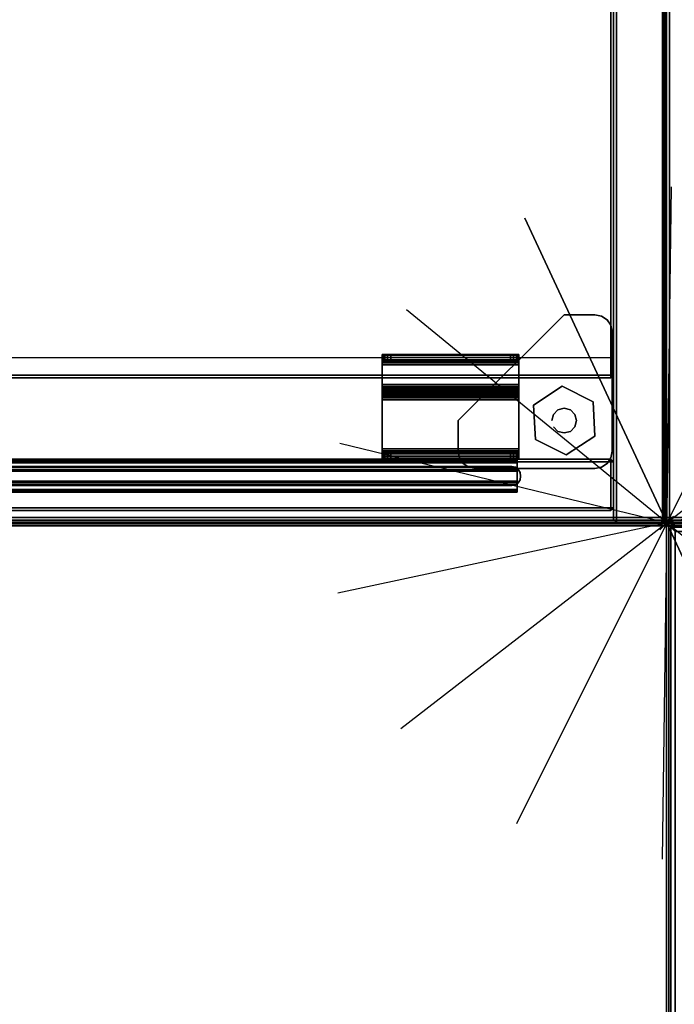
# Model space of a CAD drawing. Header units: inches. Extents: x -28 to 347, y 450 to 546.
# Tile 12 of 30: x 265 to 275, y 515 to 529. Entities that reach past the tile are written whole.
import ezdxf
from ezdxf.enums import TextEntityAlignment as Align

# ---------------------------------------------------------------- set-up
doc = ezdxf.new("R2010")
doc.units = ezdxf.units.IN
doc.header["$MEASUREMENT"] = 0
doc.header["$PDMODE"] = 3
doc.header["$PDSIZE"] = 0.1
for name, color, linetype in [('A-FURN-3-BE_HOLD-BKCASE-BOTTOM-WOOD-HORIZONTAL', 33, 'Continuous'), ('A-FURN-3-BE_HOLD-BKCASE-BOTTOM-WOOD-TRIM-HORIZONTAL', 37, 'Continuous'), ('A-FURN-3-BE_HOLD-BKCASE-BOTTOM-WOOD-TRIM-VERTICAL', 37, 'Continuous'), ('A-FURN-3-BE_HOLD-BKCASE-SIDE-WOOD-TRIM-HORIZONTAL', 37, 'Continuous'), ('A-FURN-3-BE_HOLD-BKCASE-SIDE-WOOD-TRIM-VERTICAL', 37, 'Continuous'), ('A-FURN-3-BE_HOLD-BKCASE-SIDE-WOOD-VERTICAL', 33, 'Continuous'), ('A-FURN-3-BE_HOLD-CRED-BOTTOM-WOOD-HORIZONTAL', 33, 'Continuous'), ('A-FURN-3-BE_HOLD-CRED-BOTTOM-WOOD-TRIM-HORIZONTAL', 37, 'Continuous'), ('A-FURN-3-BE_HOLD-CRED-BOTTOM-WOOD-TRIM-VERTICAL', 37, 'Continuous'), ('A-FURN-3-BE_HOLD-CRED-DOOR-HARDWARE', 8, 'Continuous'), ('A-FURN-3-BE_HOLD-CRED-DOOR-SLIDE', 253, 'Continuous'), ('A-FURN-3-BE_HOLD-CRED-DOOR-WOOD-TRIM-HORIZONTAL', 37, 'Continuous'), ('A-FURN-3-BE_HOLD-CRED-DOOR-WOOD-TRIM-VERTICAL', 37, 'Continuous'), ('A-FURN-3-BE_HOLD-CRED-DOOR-WOOD-VERTICAL', 33, 'Continuous'), ('A-FURN-3-BE_HOLD-CRED-SHELF-METAL', 253, 'Continuous'), ('A-FURN-3-BE_HOLD-CRED-SIDE-WOOD-TRIM-HORIZONTAL', 37, 'Continuous'), ('A-FURN-3-BE_HOLD-CRED-SIDE-WOOD-TRIM-VERTICAL', 37, 'Continuous'), ('A-FURN-3-BE_HOLD-CRED-SIDE-WOOD-VERTICAL', 33, 'Continuous'), ('A-FURN-3-BE_HOLD-CRED-SUPPORT-GLIDE-METAL', 251, 'Continuous'), ('A-FURN-3-BE_HOLD-CRED-SUPPORT-PLASTIC', 251, 'Continuous'), ('A-FURN-3-BE_HOLD-CRED-TOP-FALSE', 251, 'Continuous'), ('A-FURN-3-BE_HOLD-STOR-TOP-WOOD-HORIZONTAL', 33, 'Continuous'), ('A-FURN-3-BE_HOLD-STOR-TOP-WOOD-TRIM-HORIZONTAL', 37, 'Continuous'), ('A-FURN-3-NODE', 7, 'Continuous'), ('A-FURN-3-WKSF-TRIM', 252, 'Continuous'), ('A-FURN-HAWORTH-ATT', 7, 'Continuous')]:
    doc.layers.add(name, color=color, linetype=linetype)

# ---------------------------------------------------------------- blocks, each defined once
blk = doc.blocks.new('WURV-3672-LJSC-3D-3')
at = {"layer": 'A-FURN-3-NODE'}
blk.add_point((0, 0), dxfattribs=at)
at = {"layer": 'A-FURN-3-WKSF-TRIM'}
for points in [[(0, 0, 28.875), (0, 0, 27.9375), (0, -72, 27.9375), (0, -72, 28.875)], [(36, 0, 28.875), (36, 0, 27.9375), (0, 0, 27.9375), (0, 0, 28.875)]]:
    blk.add_3dface(points, dxfattribs=at)
mesh = blk.add_polymesh((2, 4), dxfattribs=at)
for k, corner in enumerate([(0, 0, 27.9375), (0.03125, -0.03125, 27.875), (0.0625, -0.0625, 27.84375), (0.125, -0.125, 27.8125), (0, -72, 27.9375), (0.03125, -71.96875, 27.875), (0.0625, -71.9375, 27.84375), (0.125, -71.875, 27.8125)]):
    mesh.set_mesh_vertex(divmod(k, 4), corner)
mesh = blk.add_polymesh((2, 4), dxfattribs=at)
for k, corner in enumerate([(0.125, -0.125, 29), (0.0625, -0.0625, 28.96875), (0.03125, -0.03125, 28.9375), (0, 0, 28.875), (0.125, -71.875, 29), (0.0625, -71.9375, 28.96875), (0.03125, -71.96875, 28.9375), (0, -72, 28.875)]):
    mesh.set_mesh_vertex(divmod(k, 4), corner)
mesh = blk.add_polymesh((2, 4), dxfattribs=at)
for k, corner in enumerate([(36, 0, 27.9375), (35.96875, -0.03125, 27.875), (35.9375, -0.0625, 27.84375), (35.875, -0.125, 27.8125), (0, 0, 27.9375), (0.03125, -0.03125, 27.875), (0.0625, -0.0625, 27.84375), (0.125, -0.125, 27.8125)]):
    mesh.set_mesh_vertex(divmod(k, 4), corner)
mesh = blk.add_polymesh((2, 4), dxfattribs=at)
for k, corner in enumerate([(35.875, -0.125, 29), (35.9375, -0.0625, 28.96875), (35.96875, -0.03125, 28.9375), (36, 0, 28.875), (0.125, -0.125, 29), (0.0625, -0.0625, 28.96875), (0.03125, -0.03125, 28.9375), (0, 0, 28.875)]):
    mesh.set_mesh_vertex(divmod(k, 4), corner)
blk = doc.blocks.new('NODE-3')
at = {"layer": 'A-FURN-3-NODE'}
for p, q in [((1.096, 4.802), (-1.096, -4.802)), ((-1.096, 4.802), (1.096, -4.802)), ((3.071, 3.851), (-3.071, -3.851)), ((-3.071, 3.851), (3.071, -3.851)), ((4.438, 2.137), (-4.438, -2.137)), ((-4.438, 2.137), (4.438, -2.137)), ((4.926, 0), (-4.926, 0)), ((-4.926, 0), (4.926, 0))]:
    blk.add_line(p, q, dxfattribs=at)
blk.add_point((0, 0), dxfattribs=at)
at = {"layer": 'A-FURN-HAWORTH-ATT', "flags": 1}
for tag, p in [('HAWMC', (0, 0)), ('HAWPN', (0, -0.167)), ('HAWSN', (0, -0.333))]:
    blk.add_attdef(tag, text='', height=0.1, dxfattribs=at).set_placement(p, align=Align.TOP_CENTER)
blk = doc.blocks.new('BMBL-24A8-JYJYS-1HG-3D-3')
at = {"layer": 'A-FURN-3-BE_HOLD-STOR-TOP-WOOD-HORIZONTAL'}
for points in [[(0.04, -0.118, 22.53), (0.04, -23.562, 22.53), (107.93, -23.562, 22.53), (107.93, -0.118, 22.53)], [(107.93, -0.118, 21.35), (107.93, -23.562, 21.35), (0.04, -23.562, 21.35), (0.04, -0.118, 21.35)]]:
    blk.add_3dface(points, dxfattribs=at)
at = {"layer": 'A-FURN-HAWORTH-ATT', "flags": 1}
for tag, p in [('HAWMC', (0, 0)), ('HAWPN', (0, -0.167)), ('HAWSN', (0, -0.333))]:
    blk.add_attdef(tag, text='', height=0.1, dxfattribs=at).set_placement(p, align=Align.TOP_CENTER)
at = {"layer": 'A-FURN-3-BE_HOLD-STOR-TOP-WOOD-TRIM-HORIZONTAL'}
mesh = blk.add_polymesh((4, 10), dxfattribs=at)
for k, corner in enumerate([(0, -23.562, 22.49), (0, -23.592, 22.484), (0, -23.617, 22.467), (0, -23.634, 22.442), (0, -23.64, 22.412), (0, -23.64, 21.468), (0, -23.634, 21.438), (0, -23.617, 21.413), (0, -23.592, 21.396), (0, -23.562, 21.39), (0.04, -23.562, 22.53), (0.04, -23.607, 22.521), (0.04, -23.645, 22.495), (0.04, -23.671, 22.457), (0.04, -23.68, 22.412), (0.04, -23.68, 21.468), (0.04, -23.671, 21.423), (0.04, -23.645, 21.385), (0.04, -23.607, 21.359), (0.04, -23.562, 21.35), (107.93, -23.562, 22.53), (107.93, -23.607, 22.521), (107.93, -23.645, 22.495), (107.93, -23.671, 22.457), (107.93, -23.68, 22.412), (107.93, -23.68, 21.468), (107.93, -23.671, 21.423), (107.93, -23.645, 21.385), (107.93, -23.607, 21.359), (107.93, -23.562, 21.35), (107.97, -23.562, 22.49), (107.97, -23.592, 22.484), (107.97, -23.617, 22.467), (107.97, -23.634, 22.442), (107.97, -23.64, 22.412), (107.97, -23.64, 21.468), (107.97, -23.634, 21.438), (107.97, -23.617, 21.413), (107.97, -23.592, 21.396), (107.97, -23.562, 21.39)]):
    mesh.set_mesh_vertex(divmod(k, 10), corner)
blk = doc.blocks.new('BB28N-2436-TTPNN-WITH-GLIDES-3D-3')
at = {"layer": 'A-FURN-3-BE_HOLD-BKCASE-BOTTOM-WOOD-HORIZONTAL'}
for points, invisible_edges in [([(0.04, -0.04, 0.59), (35.92, -0.04, 0.59), (35.92, -23.6, 0.59), (0.04, -23.6, 0.59)], 1), ([(35.92, -23.6, 1.34), (35.92, -0.04, 1.34), (0.04, -0.04, 1.34), (0.04, -23.6, 1.34)], 2)]:
    blk.add_3dface(points, dxfattribs=dict(at, invisible_edges=invisible_edges))
at = {"layer": 'A-FURN-3-BE_HOLD-BKCASE-BOTTOM-WOOD-TRIM-HORIZONTAL'}
for points in [[(0.04, -23.64, 0.63), (0.04, -23.6, 0.59), (35.92, -23.6, 0.59), (35.92, -23.64, 0.63)], [(0.04, -23.6, 1.34), (0.04, -23.64, 1.3), (35.92, -23.64, 1.3), (35.92, -23.6, 1.34)], [(35.92, -23.64, 0.63), (35.92, -23.64, 1.3), (0.04, -23.64, 1.3), (0.04, -23.64, 0.63)]]:
    blk.add_3dface(points, dxfattribs=at)
at = {"layer": 'A-FURN-3-BE_HOLD-BKCASE-BOTTOM-WOOD-TRIM-VERTICAL'}
for points in [[(0.04, -0.04, 1.34), (0, -0.04, 1.3), (0, -23.6, 1.3), (0.04, -23.6, 1.34)], [(0.04, -23.6, 0.59), (0, -23.6, 0.63), (0, -0.04, 0.63), (0.04, -0.04, 0.59)], [(0, -23.6, 0.63), (0, -23.6, 1.3), (0, -0.04, 1.3), (0, -0.04, 0.63)], [(0, -23.6, 0.63), (0.04, -23.64, 0.63), (0.04, -23.64, 1.3), (0, -23.6, 1.3)], [(0, -23.6, 1.3), (0.04, -23.64, 1.3), (0.04, -23.6, 1.34)], [(0, -23.6, 0.63), (0.04, -23.6, 0.59), (0.04, -23.64, 0.63)]]:
    blk.add_3dface(points, dxfattribs=at)
at = {"layer": 'A-FURN-3-BE_HOLD-BKCASE-SIDE-WOOD-TRIM-HORIZONTAL'}
for points in [[(0, -0.79, 1.38), (0.04, -0.79, 1.34), (0.04, -23.6, 1.34), (0, -23.6, 1.38)], [(0, -23.6, 27.925), (0.04, -23.6, 27.965), (0.04, -0.79, 27.965), (0, -0.79, 27.925)], [(0.71, -0.79, 27.965), (0.04, -0.79, 27.965), (0.04, -23.6, 27.965), (0.71, -23.6, 27.965)]]:
    blk.add_3dface(points, dxfattribs=at)
at = {"layer": 'A-FURN-3-BE_HOLD-BKCASE-SIDE-WOOD-TRIM-VERTICAL'}
for points in [[(0.04, -23.6, 1.34), (0.04, -23.64, 1.38), (0, -23.6, 1.38)], [(0.04, -23.6, 27.965), (0, -23.6, 27.925), (0.04, -23.64, 27.925)], [(0, -23.6, 1.38), (0.04, -23.64, 1.38), (0.04, -23.64, 27.925), (0, -23.6, 27.925)], [(0.71, -23.6, 1.34), (0.71, -23.64, 1.38), (0.04, -23.64, 1.38), (0.04, -23.6, 1.34)], [(0.04, -23.6, 27.965), (0.04, -23.64, 27.925), (0.71, -23.64, 27.925), (0.71, -23.6, 27.965)], [(0.71, -23.64, 27.925), (0.04, -23.64, 27.925), (0.04, -23.64, 1.38), (0.71, -23.64, 1.38)]]:
    blk.add_3dface(points, dxfattribs=at)
at = {"layer": 'A-FURN-3-BE_HOLD-BKCASE-SIDE-WOOD-VERTICAL', "invisible_edges": 2}
blk.add_3dface([(0, -23.6, 27.925), (0, -0.79, 27.925), (0, -0.79, 1.38), (0, -23.6, 1.38)], dxfattribs=at)
at = {"layer": 'A-FURN-3-NODE'}
blk.add_point((0, -23.64), dxfattribs=at)
at = {"layer": 'A-FURN-HAWORTH-ATT', "flags": 1}
for tag, p in [('HAWMC', (0, 0)), ('HAWPN', (0, -0.167)), ('HAWSN', (0, -0.333))]:
    blk.add_attdef(tag, text='', height=0.1, dxfattribs=at).set_placement(p, align=Align.TOP_CENTER)
blk = doc.blocks.new('BCSL-2436-TTNPGNSNYR-WITH-GLIDES-3D-3')
at = {"layer": 'A-FURN-3-BE_HOLD-CRED-BOTTOM-WOOD-HORIZONTAL'}
for points, invisible_edges in [([(2.266, -22.814, 1.346), (33.694, -22.814, 1.346), (35.92, -0.04, 1.34), (0.04, -0.04, 1.34)], 10), ([(35.92, -0.04, 0.59), (35.92, -23.6, 0.59), (0.04, -23.6, 0.59), (0.04, -0.04, 0.59)], 10), ([(35.92, -0.04, 1.34), (33.694, -22.814, 1.346), (33.745, -22.825, 1.346), (35.92, -0.04, 1.34)], 5), ([(35.92, -0.04, 1.34), (33.745, -22.825, 1.346), (33.788, -22.856, 1.346), (35.92, -0.04, 1.34)], 5), ([(35.92, -0.04, 1.34), (33.788, -22.856, 1.346), (33.813, -22.901, 1.346), (35.92, -23.6, 1.34)], 5), ([(35.92, -23.6, 1.34), (35.92, -23.6, 1.34), (33.813, -22.901, 1.346), (33.818, -22.953, 1.346)], 10), ([(33.788, -23.051, 1.346), (33.788, -23.051, 1.346), (33.745, -23.082, 1.346), (35.92, -23.6, 1.34)], 12), ([(35.92, -23.6, 1.34), (35.92, -23.6, 1.34), (33.813, -23.006, 1.346), (33.788, -23.051, 1.346)], 10), ([(35.92, -23.6, 1.34), (35.92, -23.6, 1.34), (33.818, -22.953, 1.346), (33.813, -23.006, 1.346)], 10), ([(33.694, -23.093, 1.346), (2.266, -23.093, 1.346), (0.04, -23.6, 1.34), (35.92, -23.6, 1.34)], 10), ([(33.745, -23.082, 1.346), (33.745, -23.082, 1.346), (33.694, -23.093, 1.346), (35.92, -23.6, 1.34)], 12)]:
    blk.add_3dface(points, dxfattribs=dict(at, invisible_edges=invisible_edges))
at = {"layer": 'A-FURN-3-BE_HOLD-CRED-BOTTOM-WOOD-TRIM-HORIZONTAL'}
for points in [[(0.04, -23.64, 0.63), (0.04, -23.6, 0.59), (35.92, -23.6, 0.59), (35.92, -23.64, 0.63)], [(0.04, -23.6, 1.34), (0.04, -23.64, 1.3), (35.92, -23.64, 1.3), (35.92, -23.6, 1.34)], [(35.92, -23.64, 0.63), (35.92, -23.64, 1.3), (0.04, -23.64, 1.3), (0.04, -23.64, 0.63)]]:
    blk.add_3dface(points, dxfattribs=at)
at = {"layer": 'A-FURN-3-BE_HOLD-CRED-BOTTOM-WOOD-TRIM-VERTICAL'}
for points in [[(35.92, -0.04, 0.59), (35.96, -0.04, 0.63), (35.96, -23.6, 0.63), (35.92, -23.6, 0.59)], [(35.92, -23.6, 1.34), (35.96, -23.6, 1.3), (35.96, -0.04, 1.3), (35.92, -0.04, 1.34)], [(35.96, -23.6, 1.3), (35.96, -23.6, 0.63), (35.96, -0.04, 0.63), (35.96, -0.04, 1.3)], [(35.96, -23.6, 1.3), (35.92, -23.64, 1.3), (35.92, -23.64, 0.63), (35.96, -23.6, 0.63)], [(35.96, -23.6, 0.63), (35.92, -23.64, 0.63), (35.92, -23.6, 0.59)], [(35.96, -23.6, 1.3), (35.92, -23.6, 1.34), (35.92, -23.64, 1.3)]]:
    blk.add_3dface(points, dxfattribs=at)
at = {"layer": 'A-FURN-3-BE_HOLD-CRED-DOOR-HARDWARE'}
for points, invisible_edges in [([(31.807, -21.173, 27.323), (33.788, -21.173, 27.323), (33.797, -21.173, 27.275), (31.797, -21.173, 27.275)], 5), ([(31.797, -21.173, 27.1), (31.797, -21.173, 27.275), (33.797, -21.173, 27.275), (33.797, -21.173, 27.1)], 2), ([(31.797, -21.253, 27.071), (31.797, -21.248, 27.1), (31.797, -21.173, 27.1), (31.797, -21.184, 27.043)], 10), ([(31.797, -21.173, 27.275), (31.797, -21.173, 27.1), (31.797, -21.248, 27.1), (31.797, -21.248, 27.275)], 2), ([(31.797, -21.217, 26.994), (31.797, -21.27, 27.047), (31.797, -21.253, 27.071), (31.797, -21.184, 27.043)], 5), ([(33.788, -21.173, 27.323), (31.807, -21.173, 27.323), (31.834, -21.173, 27.364), (33.761, -21.173, 27.364)], 5), ([(31.875, -21.173, 27.391), (33.72, -21.173, 27.391), (33.761, -21.173, 27.364), (31.834, -21.173, 27.364)], 5), ([(33.72, -21.173, 27.391), (31.875, -21.173, 27.391), (31.922, -21.173, 27.4), (33.672, -21.173, 27.4)], 1), ([(33.797, -21.173, 27.1), (33.797, -21.248, 27.1), (33.797, -21.253, 27.071), (33.797, -21.184, 27.043)], 5), ([(33.797, -21.248, 27.1), (33.797, -21.173, 27.1), (33.797, -21.173, 27.275), (33.797, -21.248, 27.275)], 1), ([(33.797, -21.253, 27.071), (33.797, -21.27, 27.047), (33.797, -21.217, 26.994), (33.797, -21.184, 27.043)], 10), ([(31.797, -21.265, 26.962), (31.797, -21.294, 27.031), (31.797, -21.27, 27.047), (31.797, -21.217, 26.994)], 5), ([(33.797, -21.248, 27.275), (33.788, -21.248, 27.323), (31.807, -21.248, 27.323), (31.797, -21.248, 27.275)], 10), ([(33.797, -21.248, 27.1), (33.797, -21.248, 27.275), (31.797, -21.248, 27.275), (31.797, -21.248, 27.1)], 2), ([(31.797, -21.322, 26.951), (31.797, -21.322, 27.025), (31.797, -21.294, 27.031), (31.797, -21.265, 26.962)], 5), ([(31.797, -21.322, 27.025), (31.797, -21.322, 26.951), (31.797, -21.61, 26.951), (31.797, -21.61, 27.025)], 5), ([(31.834, -21.248, 27.364), (31.807, -21.248, 27.323), (33.788, -21.248, 27.323), (33.761, -21.248, 27.364)], 10), ([(33.761, -21.248, 27.364), (33.72, -21.248, 27.391), (31.875, -21.248, 27.391), (31.834, -21.248, 27.364)], 10), ([(31.922, -21.248, 27.4), (31.875, -21.248, 27.391), (33.72, -21.248, 27.391), (33.672, -21.248, 27.4)], 2), ([(33.797, -21.27, 27.047), (33.797, -21.294, 27.031), (33.797, -21.265, 26.962), (33.797, -21.217, 26.994)], 10), ([(33.797, -21.294, 27.031), (33.797, -21.322, 27.025), (33.797, -21.322, 26.951), (33.797, -21.265, 26.962)], 10), ([(33.797, -21.61, 26.951), (33.797, -21.322, 26.951), (33.797, -21.322, 27.025), (33.797, -21.61, 27.025)], 10), ([(31.797, -21.639, 27.031), (31.797, -21.61, 27.025), (31.797, -21.61, 26.951), (31.797, -21.668, 26.962)], 10), ([(33.797, -21.61, 26.951), (33.797, -21.61, 27.025), (33.797, -21.639, 27.031), (33.797, -21.668, 26.962)], 5), ([(31.797, -21.716, 26.994), (31.797, -21.663, 27.047), (31.797, -21.639, 27.031), (31.797, -21.668, 26.962)], 5), ([(31.797, -21.749, 27.043), (31.797, -21.68, 27.071), (31.797, -21.663, 27.047), (31.797, -21.716, 26.994)], 5), ([(31.797, -21.76, 27.1), (31.797, -21.685, 27.1), (31.797, -21.68, 27.071), (31.797, -21.749, 27.043)], 5), ([(31.797, -21.685, 27.501), (31.797, -21.76, 27.501), (31.797, -21.766, 27.53), (31.797, -21.697, 27.558)], 5), ([(31.797, -21.76, 27.1), (31.797, -21.76, 27.501), (31.797, -21.685, 27.501), (31.797, -21.685, 27.1)], 10), ([(31.797, -21.697, 27.558), (31.797, -21.766, 27.53), (31.797, -21.782, 27.554), (31.797, -21.729, 27.607)], 5), ([(31.797, -21.729, 27.607), (31.797, -21.782, 27.554), (31.797, -21.806, 27.57), (31.797, -21.777, 27.639)], 5), ([(31.797, -21.806, 27.57), (31.797, -21.835, 27.576), (31.797, -21.835, 27.65), (31.797, -21.777, 27.639)], 10), ([(33.797, -21.639, 27.031), (33.797, -21.663, 27.047), (33.797, -21.716, 26.994), (33.797, -21.668, 26.962)], 10), ([(33.797, -21.663, 27.047), (33.797, -21.68, 27.071), (33.797, -21.749, 27.043), (33.797, -21.716, 26.994)], 10), ([(33.797, -21.68, 27.071), (33.797, -21.685, 27.1), (33.797, -21.76, 27.1), (33.797, -21.749, 27.043)], 10), ([(33.797, -21.766, 27.53), (33.797, -21.76, 27.501), (33.797, -21.685, 27.501), (33.797, -21.697, 27.558)], 10), ([(33.797, -21.685, 27.501), (33.797, -21.76, 27.501), (33.797, -21.76, 27.1), (33.797, -21.685, 27.1)], 5), ([(33.797, -21.782, 27.554), (33.797, -21.766, 27.53), (33.797, -21.697, 27.558), (33.797, -21.729, 27.607)], 10), ([(33.797, -21.806, 27.57), (33.797, -21.782, 27.554), (33.797, -21.729, 27.607), (33.797, -21.777, 27.639)], 10), ([(33.797, -21.835, 27.65), (33.797, -21.835, 27.576), (33.797, -21.806, 27.57), (33.797, -21.777, 27.639)], 5), ([(31.797, -21.835, 27.576), (31.797, -22.554, 27.576), (31.797, -22.554, 27.65), (31.797, -21.835, 27.65)], 10), ([(33.797, -22.554, 27.65), (33.797, -22.554, 27.576), (33.797, -21.835, 27.576), (33.797, -21.835, 27.65)], 5), ([(31.797, -22.554, 27.65), (31.797, -22.554, 27.576), (31.797, -22.582, 27.57), (31.797, -22.611, 27.639)], 5), ([(31.797, -22.611, 27.639), (31.797, -22.582, 27.57), (31.797, -22.606, 27.554), (31.797, -22.659, 27.607)], 5), ([(31.797, -22.659, 27.607), (31.797, -22.606, 27.554), (31.797, -22.623, 27.53), (31.797, -22.692, 27.558)], 5), ([(31.797, -22.623, 27.53), (31.797, -22.628, 27.501), (31.797, -22.703, 27.501), (31.797, -22.692, 27.558)], 10), ([(33.788, -22.628, 26.728), (31.807, -22.628, 26.728), (31.797, -22.628, 26.775), (33.797, -22.628, 26.775)], 5), ([(33.797, -22.628, 26.775), (31.797, -22.628, 26.775), (31.797, -22.628, 27.501), (33.797, -22.628, 27.501)], 1), ([(31.797, -22.628, 27.501), (31.797, -22.628, 26.775), (31.797, -22.703, 26.775), (31.797, -22.703, 27.501)], 8), ([(31.807, -22.628, 26.728), (33.788, -22.628, 26.728), (33.761, -22.628, 26.687), (31.834, -22.628, 26.687)], 5), ([(33.797, -22.582, 27.57), (33.797, -22.554, 27.576), (33.797, -22.554, 27.65), (33.797, -22.611, 27.639)], 10), ([(33.797, -22.606, 27.554), (33.797, -22.582, 27.57), (33.797, -22.611, 27.639), (33.797, -22.659, 27.607)], 10), ([(33.797, -22.623, 27.53), (33.797, -22.606, 27.554), (33.797, -22.659, 27.607), (33.797, -22.692, 27.558)], 10), ([(33.797, -22.703, 27.501), (33.797, -22.628, 27.501), (33.797, -22.623, 27.53), (33.797, -22.692, 27.558)], 5), ([(33.797, -22.703, 26.775), (33.797, -22.628, 26.775), (33.797, -22.628, 27.501), (33.797, -22.703, 27.501)], 4), ([(33.797, -22.703, 26.775), (33.797, -22.703, 27.501), (31.797, -22.703, 27.501), (31.797, -22.703, 26.775)], 8), ([(31.797, -22.703, 26.775), (31.807, -22.703, 26.728), (33.788, -22.703, 26.728), (33.797, -22.703, 26.775)], 10), ([(33.761, -22.703, 26.687), (33.788, -22.703, 26.728), (31.807, -22.703, 26.728), (31.834, -22.703, 26.687)], 10), ([(31.834, -22.703, 26.687), (31.875, -22.703, 26.66), (33.72, -22.703, 26.66), (33.761, -22.703, 26.687)], 10), ([(33.672, -22.703, 26.65), (33.72, -22.703, 26.66), (31.875, -22.703, 26.66), (31.922, -22.703, 26.65)], 2)]:
    blk.add_3dface(points, dxfattribs=dict(at, invisible_edges=invisible_edges))
at = {"layer": 'A-FURN-3-BE_HOLD-CRED-DOOR-SLIDE'}
for points, invisible_edges in [([(33.77, -22.829, 1.339), (33.77, -22.717, 1.339), (33.77, -22.717, 1.359), (33.77, -22.881, 1.359)], 12), ([(33.77, -22.881, 1.359), (33.77, -22.717, 1.359), (33.77, -22.72, 1.374), (33.77, -22.881, 1.378)], 5), ([(33.77, -22.72, 1.374), (33.77, -22.729, 1.386), (33.77, -22.878, 1.388), (33.77, -22.881, 1.378)], 10), ([(33.77, -22.729, 1.386), (33.77, -22.741, 1.395), (33.77, -22.871, 1.395), (33.77, -22.878, 1.388)], 10), ([(33.77, -22.741, 1.395), (33.77, -22.757, 1.398), (33.77, -22.861, 1.398), (33.77, -22.871, 1.395)], 8), ([(33.77, -22.829, 1.339), (33.77, -22.881, 1.359), (33.77, -22.861, 1.339), (33.77, -22.829, 1.339)], 5), ([(33.77, -22.861, 1.174), (33.77, -22.829, 1.142), (33.77, -22.829, 1.339), (33.77, -22.861, 1.339)], 5), ([(33.77, -22.829, 1.142), (33.77, -22.861, 1.174), (33.77, -23.046, 1.174), (33.77, -23.077, 1.142)], 5), ([(33.77, -23.19, 1.339), (33.77, -23.077, 1.339), (33.77, -23.026, 1.359), (33.77, -23.19, 1.359)], 6), ([(33.77, -23.026, 1.359), (33.77, -23.077, 1.339), (33.77, -23.077, 1.339), (33.77, -23.046, 1.339)], 5), ([(33.77, -23.19, 1.359), (33.77, -23.026, 1.359), (33.77, -23.026, 1.378), (33.77, -23.187, 1.374)], 5), ([(33.77, -23.026, 1.378), (33.77, -23.029, 1.388), (33.77, -23.178, 1.386), (33.77, -23.187, 1.374)], 10), ([(33.77, -23.029, 1.388), (33.77, -23.036, 1.395), (33.77, -23.165, 1.395), (33.77, -23.178, 1.386)], 10), ([(33.77, -23.036, 1.395), (33.77, -23.046, 1.398), (33.77, -23.15, 1.398), (33.77, -23.165, 1.395)], 8), ([(33.77, -23.046, 1.339), (33.77, -23.077, 1.339), (33.77, -23.077, 1.142), (33.77, -23.046, 1.174)], 5)]:
    blk.add_3dface(points, dxfattribs=dict(at, invisible_edges=invisible_edges))
at = {"layer": 'A-FURN-3-BE_HOLD-CRED-DOOR-WOOD-TRIM-HORIZONTAL'}
for points in [[(35.144, -22.703, 1.597), (35.144, -22.743, 1.557), (19.145, -22.743, 1.557), (19.145, -22.703, 1.597)], [(35.144, -22.743, 1.557), (35.144, -23.419, 1.557), (19.145, -23.419, 1.557), (19.145, -22.743, 1.557)], [(35.144, -23.419, 27.651), (35.144, -22.743, 27.651), (19.145, -22.743, 27.651), (19.145, -23.419, 27.651)], [(19.145, -23.459, 1.597), (19.145, -23.419, 1.557), (35.144, -23.419, 1.557), (35.144, -23.459, 1.597)], [(35.144, -23.459, 27.611), (35.144, -23.419, 27.651), (19.145, -23.419, 27.651), (19.145, -23.459, 27.611)]]:
    blk.add_3dface(points, dxfattribs=at)
at = {"layer": 'A-FURN-3-BE_HOLD-CRED-DOOR-WOOD-TRIM-VERTICAL'}
for points in [[(35.144, -22.743, 27.651), (35.144, -22.703, 27.611), (19.145, -22.703, 27.611), (19.145, -22.743, 27.651)], [(35.144, -22.743, 1.557), (35.144, -22.703, 1.597), (35.184, -22.743, 1.597)], [(35.144, -22.743, 27.651), (35.184, -22.743, 27.611), (35.144, -22.703, 27.611)], [(35.184, -22.743, 1.597), (35.144, -22.703, 1.597), (35.144, -22.703, 27.611), (35.184, -22.743, 27.611)], [(35.144, -22.743, 1.557), (35.184, -22.743, 1.597), (35.184, -23.419, 1.597), (35.144, -23.419, 1.557)], [(35.144, -23.419, 27.651), (35.184, -23.419, 27.611), (35.184, -22.743, 27.611), (35.144, -22.743, 27.651)], [(35.184, -22.743, 27.611), (35.184, -23.419, 27.611), (35.184, -23.419, 1.597), (35.184, -22.743, 1.597)], [(35.144, -23.419, 1.557), (35.184, -23.419, 1.597), (35.144, -23.459, 1.597)], [(35.144, -23.419, 27.651), (35.144, -23.459, 27.611), (35.184, -23.419, 27.611)], [(35.144, -23.459, 1.597), (35.184, -23.419, 1.597), (35.184, -23.419, 27.611), (35.144, -23.459, 27.611)]]:
    blk.add_3dface(points, dxfattribs=at)
at = {"layer": 'A-FURN-3-BE_HOLD-CRED-DOOR-WOOD-VERTICAL'}
for points, invisible_edges in [([(19.145, -22.703, 1.597), (19.145, -22.703, 27.611), (35.144, -22.703, 27.611), (35.144, -22.703, 1.597)], 1), ([(35.144, -23.459, 27.611), (19.145, -23.459, 27.611), (19.145, -23.459, 1.597), (35.144, -23.459, 1.597)], 2)]:
    blk.add_3dface(points, dxfattribs=dict(at, invisible_edges=invisible_edges))
at = {"layer": 'A-FURN-3-BE_HOLD-CRED-SHELF-METAL'}
blk.add_3dface([(18.361, -0.796, 14.652), (18.361, -21.214, 14.652), (35.144, -21.214, 14.652), (35.144, -0.796, 14.652)], dxfattribs=at)
at = {"layer": 'A-FURN-3-BE_HOLD-CRED-SIDE-WOOD-TRIM-HORIZONTAL'}
for points in [[(35.184, -0.796, 1.38), (35.224, -0.796, 1.34), (35.224, -23.6, 1.34), (35.184, -23.6, 1.38)], [(35.184, -23.6, 27.925), (35.224, -23.6, 27.965), (35.224, -0.796, 27.965), (35.184, -0.796, 27.925)], [(35.9, -0.796, 27.965), (35.224, -0.796, 27.965), (35.224, -23.6, 27.965), (35.9, -23.6, 27.965)], [(35.94, -23.6, 1.38), (35.9, -23.6, 1.34), (35.9, -0.796, 1.34), (35.94, -0.796, 1.38)], [(35.94, -0.796, 27.925), (35.9, -0.796, 27.965), (35.9, -23.6, 27.965), (35.94, -23.6, 27.925)]]:
    blk.add_3dface(points, dxfattribs=at)
at = {"layer": 'A-FURN-3-BE_HOLD-CRED-SIDE-WOOD-TRIM-VERTICAL'}
for points in [[(35.224, -23.6, 1.34), (35.224, -23.64, 1.38), (35.184, -23.6, 1.38)], [(35.224, -23.6, 27.965), (35.184, -23.6, 27.925), (35.224, -23.64, 27.925)], [(35.184, -23.6, 1.38), (35.224, -23.64, 1.38), (35.224, -23.64, 27.925), (35.184, -23.6, 27.925)], [(35.224, -23.64, 1.38), (35.224, -23.64, 1.38), (35.184, -23.6, 1.38), (35.224, -23.6, 1.34)], [(35.9, -23.6, 1.34), (35.9, -23.64, 1.38), (35.224, -23.64, 1.38), (35.224, -23.6, 1.34)], [(35.224, -23.6, 27.965), (35.224, -23.64, 27.925), (35.9, -23.64, 27.925), (35.9, -23.6, 27.965)], [(35.9, -23.64, 27.925), (35.224, -23.64, 27.925), (35.224, -23.64, 1.38), (35.9, -23.64, 1.38)], [(35.9, -23.6, 1.34), (35.94, -23.6, 1.38), (35.9, -23.64, 1.38)], [(35.9, -23.6, 27.965), (35.9, -23.64, 27.925), (35.94, -23.6, 27.925)], [(35.9, -23.64, 1.38), (35.94, -23.6, 1.38), (35.94, -23.6, 27.925), (35.9, -23.64, 27.925)]]:
    blk.add_3dface(points, dxfattribs=at)
at = {"layer": 'A-FURN-3-BE_HOLD-CRED-SIDE-WOOD-VERTICAL'}
for points, invisible_edges in [([(35.184, -23.6, 27.925), (35.184, -0.796, 27.925), (35.184, -0.796, 1.38), (35.184, -23.6, 1.38)], 2), ([(35.94, -0.796, 1.38), (35.94, -0.796, 27.925), (35.94, -23.6, 27.925), (35.94, -23.6, 1.38)], 1)]:
    blk.add_3dface(points, dxfattribs=dict(at, invisible_edges=invisible_edges))
at = {"layer": 'A-FURN-3-BE_HOLD-CRED-SUPPORT-GLIDE-METAL'}
for points in [[(34.431, -21.636, 0.231), (34.431, -21.636), (34.009, -21.913), (34.009, -21.913, 0.231)], [(34.882, -21.863, 0.231), (34.882, -21.863), (34.431, -21.636), (34.431, -21.636, 0.231)], [(34.009, -21.913, 0.231), (34.009, -21.913), (34.038, -22.417), (34.038, -22.417, 0.231)], [(34.911, -22.367, 0.231), (34.911, -22.367), (34.882, -21.863), (34.882, -21.863, 0.231)], [(34.038, -22.417, 0.231), (34.038, -22.417), (34.489, -22.644), (34.489, -22.644, 0.231)], [(34.489, -22.644, 0.231), (34.489, -22.644), (34.911, -22.367), (34.911, -22.367, 0.231)]]:
    blk.add_3dface(points, dxfattribs=at)
for points, invisible_edges in [([(34.431, -21.636, 0.231), (34.009, -21.913, 0.231), (34.038, -22.417, 0.231), (34.882, -21.863, 0.231)], 4), ([(34.882, -21.863), (34.038, -22.417), (34.009, -21.913), (34.431, -21.636)], 1), ([(34.882, -21.863, 0.231), (34.038, -22.417, 0.231), (34.489, -22.644, 0.231), (34.911, -22.367, 0.231)], 1), ([(34.911, -22.367), (34.489, -22.644), (34.038, -22.417), (34.882, -21.863)], 4)]:
    blk.add_3dface(points, dxfattribs=dict(at, invisible_edges=invisible_edges))
at = {"layer": 'A-FURN-3-BE_HOLD-CRED-SUPPORT-PLASTIC'}
blk.add_3dface([(34.46, -20.589, 0.59), (34.46, -20.589, 0.231), (32.909, -22.14, 0.231), (32.909, -22.14, 0.59)], dxfattribs=at)
for points, invisible_edges in [([(32.909, -22.589, 0.231), (32.909, -22.14, 0.231), (34.46, -20.589, 0.231), (34.909, -20.589, 0.231)], 8), ([(34.909, -20.589, 0.231), (35.005, -20.608, 0.231), (32.928, -22.685, 0.231), (32.909, -22.589, 0.231)], 10), ([(32.983, -22.767, 0.231), (32.928, -22.685, 0.231), (35.005, -20.608, 0.231), (35.087, -20.663, 0.231)], 10), ([(35.087, -20.663, 0.231), (35.142, -20.744, 0.231), (33.064, -22.822, 0.231), (32.983, -22.767, 0.231)], 10), ([(33.161, -22.841, 0.231), (33.064, -22.822, 0.231), (35.142, -20.744, 0.231), (35.161, -20.841, 0.231)], 10), ([(35.161, -20.841, 0.231), (35.161, -22.589, 0.231), (34.909, -22.841, 0.231), (33.161, -22.841, 0.231)], 10), ([(35.005, -22.822, 0.231), (34.909, -22.841, 0.231), (35.161, -22.589, 0.231), (35.142, -22.685, 0.231)], 10), ([(35.142, -22.685, 0.231), (35.142, -22.685, 0.231), (35.087, -22.767, 0.231), (35.005, -22.822, 0.231)], 8)]:
    blk.add_3dface(points, dxfattribs=dict(at, invisible_edges=invisible_edges))
at = {"layer": 'A-FURN-3-BE_HOLD-CRED-TOP-FALSE', "invisible_edges": 5}
for points in [[(0.816, -21.475, 27.951), (35.144, -21.475, 27.951), (35.144, -0.796, 27.951), (0.816, -0.796, 27.951)], [(0.816, -0.796, 27.195), (35.144, -0.796, 27.195), (35.144, -21.475, 27.195), (0.816, -21.475, 27.195)]]:
    blk.add_3dface(points, dxfattribs=at)
at = {"layer": 'A-FURN-3-BE_HOLD-CRED-TOP-FALSE'}
for points in [[(35.144, -0.796, 27.195), (35.184, -0.796, 27.235), (35.184, -21.475, 27.235), (35.144, -21.475, 27.195)], [(35.144, -21.475, 27.951), (35.184, -21.475, 27.911), (35.184, -0.796, 27.911), (35.144, -0.796, 27.951)], [(0.816, -21.515, 27.235), (0.816, -21.475, 27.195), (35.144, -21.475, 27.195), (35.144, -21.515, 27.235)], [(0.816, -21.475, 27.951), (0.816, -21.515, 27.911), (35.144, -21.515, 27.911), (35.144, -21.475, 27.951)], [(35.184, -21.475, 27.911), (35.144, -21.515, 27.911), (35.144, -21.515, 27.235), (35.184, -21.475, 27.235)], [(35.184, -21.475, 27.235), (35.144, -21.515, 27.235), (35.144, -21.475, 27.195)], [(35.184, -21.475, 27.911), (35.144, -21.475, 27.951), (35.144, -21.515, 27.911)], [(35.144, -21.515, 27.235), (35.144, -21.515, 27.911), (0.816, -21.515, 27.911), (0.816, -21.515, 27.235)]]:
    blk.add_3dface(points, dxfattribs=at)
at = {"layer": 'A-FURN-3-NODE'}
blk.add_point((35.96, -23.64), dxfattribs=at)
at = {"layer": 'A-FURN-HAWORTH-ATT', "flags": 1}
for tag, p in [('HAWMC', (0, 0)), ('HAWPN', (0, -0.167)), ('HAWSN', (0, -0.333))]:
    blk.add_attdef(tag, text='', height=0.1, dxfattribs=at).set_placement(p, align=Align.TOP_CENTER)
at = {"layer": 'A-FURN-3-BE_HOLD-CRED-BOTTOM-WOOD-HORIZONTAL'}
mesh = blk.add_polymesh((2, 19), dxfattribs=at)
for k, corner in enumerate([(33.694, -22.814, 0.971), (33.745, -22.825, 0.971), (33.788, -22.856, 0.971), (33.813, -22.901, 0.971), (33.818, -22.953, 0.971), (33.813, -23.006, 0.971), (33.788, -23.051, 0.971), (33.745, -23.082, 0.971), (33.694, -23.093, 0.971), (2.266, -23.093, 0.971), (2.215, -23.082, 0.971), (2.172, -23.051, 0.971), (2.147, -23.006, 0.971), (2.142, -22.953, 0.971), (2.147, -22.901, 0.971), (2.172, -22.856, 0.971), (2.215, -22.825, 0.971), (2.266, -22.814, 0.971), (33.694, -22.814, 0.971), (33.694, -22.814, 1.346), (33.745, -22.825, 1.346), (33.788, -22.856, 1.346), (33.813, -22.901, 1.346), (33.818, -22.953, 1.346), (33.813, -23.006, 1.346), (33.788, -23.051, 1.346), (33.745, -23.082, 1.346), (33.694, -23.093, 1.346), (2.266, -23.093, 1.346), (2.215, -23.082, 1.346), (2.172, -23.051, 1.346), (2.147, -23.006, 1.346), (2.142, -22.953, 1.346), (2.147, -22.901, 1.346), (2.172, -22.856, 1.346), (2.215, -22.825, 1.346), (2.266, -22.814, 1.346), (33.694, -22.814, 1.346)]):
    mesh.set_mesh_vertex(divmod(k, 19), corner)
at = {"layer": 'A-FURN-3-BE_HOLD-CRED-DOOR-HARDWARE'}
mesh = blk.add_polymesh((2, 20), dxfattribs=at)
for k, corner in enumerate([(31.797, -22.628, 27.501), (31.797, -22.623, 27.53), (31.797, -22.606, 27.554), (31.797, -22.582, 27.57), (31.797, -22.554, 27.576), (31.797, -21.835, 27.576), (31.797, -21.806, 27.57), (31.797, -21.782, 27.554), (31.797, -21.766, 27.53), (31.797, -21.76, 27.501), (31.797, -21.76, 27.1), (31.797, -21.749, 27.043), (31.797, -21.716, 26.994), (31.797, -21.668, 26.962), (31.797, -21.61, 26.951), (31.797, -21.322, 26.951), (31.797, -21.265, 26.962), (31.797, -21.217, 26.994), (31.797, -21.184, 27.043), (31.797, -21.173, 27.1), (33.797, -22.628, 27.501), (33.797, -22.623, 27.53), (33.797, -22.606, 27.554), (33.797, -22.582, 27.57), (33.797, -22.554, 27.576), (33.797, -21.835, 27.576), (33.797, -21.806, 27.57), (33.797, -21.782, 27.554), (33.797, -21.766, 27.53), (33.797, -21.76, 27.501), (33.797, -21.76, 27.1), (33.797, -21.749, 27.043), (33.797, -21.716, 26.994), (33.797, -21.668, 26.962), (33.797, -21.61, 26.951), (33.797, -21.322, 26.951), (33.797, -21.265, 26.962), (33.797, -21.217, 26.994), (33.797, -21.184, 27.043), (33.797, -21.173, 27.1)]):
    mesh.set_mesh_vertex(divmod(k, 20), corner)
mesh = blk.add_polymesh((2, 10), dxfattribs=at)
for k, corner in enumerate([(31.797, -21.173, 27.275), (31.807, -21.173, 27.323), (31.834, -21.173, 27.364), (31.875, -21.173, 27.391), (31.922, -21.173, 27.4), (33.672, -21.173, 27.4), (33.72, -21.173, 27.391), (33.761, -21.173, 27.364), (33.788, -21.173, 27.323), (33.797, -21.173, 27.275), (31.797, -21.248, 27.275), (31.807, -21.248, 27.323), (31.834, -21.248, 27.364), (31.875, -21.248, 27.391), (31.922, -21.248, 27.4), (33.672, -21.248, 27.4), (33.72, -21.248, 27.391), (33.761, -21.248, 27.364), (33.788, -21.248, 27.323), (33.797, -21.248, 27.275)]):
    mesh.set_mesh_vertex(divmod(k, 10), corner)
mesh = blk.add_polymesh((2, 20), dxfattribs=at)
for k, corner in enumerate([(31.797, -22.703, 27.501), (31.797, -22.692, 27.558), (31.797, -22.659, 27.607), (31.797, -22.611, 27.639), (31.797, -22.554, 27.65), (31.797, -21.835, 27.65), (31.797, -21.777, 27.639), (31.797, -21.729, 27.607), (31.797, -21.697, 27.558), (31.797, -21.685, 27.501), (31.797, -21.685, 27.1), (31.797, -21.68, 27.071), (31.797, -21.663, 27.047), (31.797, -21.639, 27.031), (31.797, -21.61, 27.025), (31.797, -21.322, 27.025), (31.797, -21.294, 27.031), (31.797, -21.27, 27.047), (31.797, -21.253, 27.071), (31.797, -21.248, 27.1), (33.797, -22.703, 27.501), (33.797, -22.692, 27.558), (33.797, -22.659, 27.607), (33.797, -22.611, 27.639), (33.797, -22.554, 27.65), (33.797, -21.835, 27.65), (33.797, -21.777, 27.639), (33.797, -21.729, 27.607), (33.797, -21.697, 27.558), (33.797, -21.685, 27.501), (33.797, -21.685, 27.1), (33.797, -21.68, 27.071), (33.797, -21.663, 27.047), (33.797, -21.639, 27.031), (33.797, -21.61, 27.025), (33.797, -21.322, 27.025), (33.797, -21.294, 27.031), (33.797, -21.27, 27.047), (33.797, -21.253, 27.071), (33.797, -21.248, 27.1)]):
    mesh.set_mesh_vertex(divmod(k, 20), corner)
mesh = blk.add_polymesh((2, 10), dxfattribs=at)
for k, corner in enumerate([(33.797, -22.628, 26.775), (33.788, -22.628, 26.728), (33.761, -22.628, 26.687), (33.72, -22.628, 26.66), (33.672, -22.628, 26.65), (31.922, -22.628, 26.65), (31.875, -22.628, 26.66), (31.834, -22.628, 26.687), (31.807, -22.628, 26.728), (31.797, -22.628, 26.775), (33.797, -22.703, 26.775), (33.788, -22.703, 26.728), (33.761, -22.703, 26.687), (33.72, -22.703, 26.66), (33.672, -22.703, 26.65), (31.922, -22.703, 26.65), (31.875, -22.703, 26.66), (31.834, -22.703, 26.687), (31.807, -22.703, 26.728), (31.797, -22.703, 26.775)]):
    mesh.set_mesh_vertex(divmod(k, 10), corner)
at = {"layer": 'A-FURN-3-BE_HOLD-CRED-DOOR-SLIDE'}
mesh = blk.add_polymesh((2, 31), dxfattribs=at)
for k, corner in enumerate([(33.77, -22.829, 1.142), (33.77, -23.077, 1.142), (33.77, -23.077, 1.339), (33.77, -23.19, 1.339), (33.77, -23.19, 1.359), (33.77, -23.187, 1.374), (33.77, -23.178, 1.386), (33.77, -23.165, 1.395), (33.77, -23.15, 1.398), (33.77, -23.046, 1.398), (33.77, -23.036, 1.395), (33.77, -23.029, 1.388), (33.77, -23.026, 1.378), (33.77, -23.026, 1.359), (33.77, -23.046, 1.339), (33.77, -23.046, 1.174), (33.77, -22.861, 1.174), (33.77, -22.861, 1.339), (33.77, -22.881, 1.359), (33.77, -22.881, 1.378), (33.77, -22.878, 1.388), (33.77, -22.871, 1.395), (33.77, -22.861, 1.398), (33.77, -22.757, 1.398), (33.77, -22.741, 1.395), (33.77, -22.729, 1.386), (33.77, -22.72, 1.374), (33.77, -22.717, 1.359), (33.77, -22.717, 1.339), (33.77, -22.829, 1.339), (33.77, -22.829, 1.142), (2.27, -22.829, 1.142), (2.27, -23.077, 1.142), (2.27, -23.077, 1.339), (2.27, -23.19, 1.339), (2.27, -23.19, 1.359), (2.27, -23.187, 1.374), (2.27, -23.178, 1.386), (2.27, -23.165, 1.395), (2.27, -23.15, 1.398), (2.27, -23.046, 1.398), (2.27, -23.036, 1.395), (2.27, -23.029, 1.388), (2.27, -23.026, 1.378), (2.27, -23.026, 1.359), (2.27, -23.046, 1.339), (2.27, -23.046, 1.174), (2.27, -22.861, 1.174), (2.27, -22.861, 1.339), (2.27, -22.881, 1.359), (2.27, -22.881, 1.378), (2.27, -22.878, 1.388), (2.27, -22.871, 1.395), (2.27, -22.861, 1.398), (2.27, -22.757, 1.398), (2.27, -22.741, 1.395), (2.27, -22.729, 1.386), (2.27, -22.72, 1.374), (2.27, -22.717, 1.359), (2.27, -22.717, 1.339), (2.27, -22.829, 1.339), (2.27, -22.829, 1.142)]):
    mesh.set_mesh_vertex(divmod(k, 31), corner)
at = {"layer": 'A-FURN-3-BE_HOLD-CRED-SUPPORT-GLIDE-METAL'}
mesh = blk.add_polymesh((2, 12), dxfattribs=dict(at, n_close=True))
for k, corner in enumerate([(34.302, -22.231, 0.231), (34.369, -22.298, 0.231), (34.46, -22.322, 0.231), (34.551, -22.298, 0.231), (34.618, -22.231, 0.231), (34.642, -22.14, 0.231), (34.618, -22.049, 0.231), (34.551, -21.982, 0.231), (34.46, -21.958, 0.231), (34.369, -21.982, 0.231), (34.302, -22.049, 0.231), (34.278, -22.14, 0.231), (34.302, -22.231, 0.455), (34.369, -22.298, 0.455), (34.46, -22.322, 0.455), (34.551, -22.298, 0.455), (34.618, -22.231, 0.455), (34.642, -22.14, 0.455), (34.618, -22.049, 0.455), (34.551, -21.982, 0.455), (34.46, -21.958, 0.455), (34.369, -21.982, 0.455), (34.302, -22.049, 0.455), (34.278, -22.14, 0.455)]):
    mesh.set_mesh_vertex(divmod(k, 12), corner)
at = {"layer": 'A-FURN-3-BE_HOLD-CRED-SUPPORT-PLASTIC'}
mesh = blk.add_polymesh((2, 17), dxfattribs=at)
for k, corner in enumerate([(34.46, -20.589, 0.59), (34.909, -20.589, 0.59), (35.005, -20.608, 0.59), (35.087, -20.663, 0.59), (35.142, -20.744, 0.59), (35.161, -20.841, 0.59), (35.161, -22.589, 0.59), (35.142, -22.685, 0.59), (35.087, -22.767, 0.59), (35.005, -22.822, 0.59), (34.909, -22.841, 0.59), (33.161, -22.841, 0.59), (33.064, -22.822, 0.59), (32.983, -22.767, 0.59), (32.928, -22.685, 0.59), (32.909, -22.589, 0.59), (32.909, -22.14, 0.59), (34.46, -20.589, 0.231), (34.909, -20.589, 0.231), (35.005, -20.608, 0.231), (35.087, -20.663, 0.231), (35.142, -20.744, 0.231), (35.161, -20.841, 0.231), (35.161, -22.589, 0.231), (35.142, -22.685, 0.231), (35.087, -22.767, 0.231), (35.005, -22.822, 0.231), (34.909, -22.841, 0.231), (33.161, -22.841, 0.231), (33.064, -22.822, 0.231), (32.983, -22.767, 0.231), (32.928, -22.685, 0.231), (32.909, -22.589, 0.231), (32.909, -22.14, 0.231)]):
    mesh.set_mesh_vertex(divmod(k, 17), corner)

msp = doc.modelspace()

# ---------------------------------------------------------------- block references
for name, p in [('BMBL-24A8-JYJYS-1HG-3D-3', (238.863, 545.652)), ('BCSL-2436-TTNPGNSNYR-WITH-GLIDES-3D-3', (238.863, 545.652)), ('BB28N-2436-TTPNN-WITH-GLIDES-3D-3', (274.823, 545.652)), ('WURV-3672-LJSC-3D-3', (274.823, 522.012))]:
    msp.add_blockref(name, p)
at = {"rotation": 294.9270258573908}
msp.add_blockref('NODE-3', (274.823, 522.012), dxfattribs=at)

doc.saveas('drawing.dxf')
